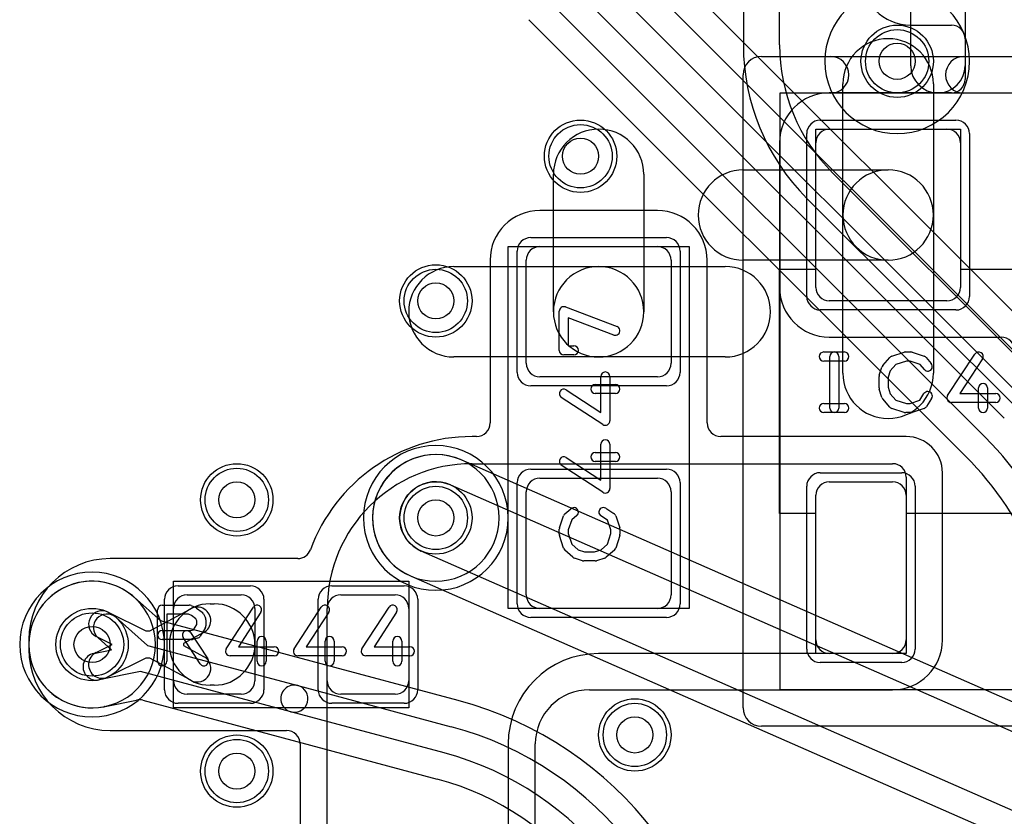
# Model space of a CAD drawing. Extents: x -1.5 to 30.7, y -0.5 to 30.
# Tile 5 of 23: x 9.5 to 14.9, y 11.2 to 15.6. Entities that reach past the tile are written whole.
import ezdxf

# ---------------------------------------------------------------- set-up
doc = ezdxf.new("R2010")
doc.units = 0
for name, color, linetype in [('Hole', 1, 'CONTINUOUS'), ('L1', 3, 'CONTINUOUS'), ('L2', 3, 'CONTINUOUS'), ('L3', 3, 'CONTINUOUS'), ('L4', 3, 'CONTINUOUS'), ('MetalMask-A', 176, 'CONTINUOUS'), ('PartsArea-A', 111, 'CONTINUOUS'), ('PartsSilk-A', 221, 'CONTINUOUS'), ('Resist-A', 2, 'CONTINUOUS'), ('Resist-B', 2, 'CONTINUOUS'), ('Silk-A', 140, 'CONTINUOUS')]:
    doc.layers.add(name, color=color, linetype=linetype)

msp = doc.modelspace()

# ---------------------------------------------------------------- linework, layer by layer
at = {"layer": 'Hole'}
for centre in [(14.35, 15.325), (12.6, 14.8), (11.8, 14), (10.7, 12.9), (11.8, 12.8), (9.9, 12.1), (12.9, 11.6), (10.7, 11.4)]:
    msp.add_circle(centre, 0.1, dxfattribs=at)
at = {"layer": 'L1'}
for p, q in [((14.425, 15.3), (14.425, 16)), ((14.725, 16), (14.725, 15.3)), ((14.425, 15.52496), (14.65, 15.52496)), ((14.725, 15.44996), (14.725, 15.22504)), ((14.05, 14.475), (14.05, 15.2)), ((14.55, 15.2), (14.55, 14.475)), ((14.65, 15.15004), (13.975, 15.15004)), ((13.975, 14.95), (14.625, 14.95)), ((13.69996, 14.875), (13.69996, 14.075)), ((13.9, 14.075), (13.9, 14.875)), ((14.7, 14.875), (14.7, 14.075)), ((12.45, 13.94), (12.45, 14.7)), ((12.95, 14.7), (12.95, 13.94)), ((13.5, 14.725), (14.3, 14.725)), ((13.025, 14.50004), (12.375, 14.50004)), ((14.05, 13.6), (14.05, 14.475)), ((14.55, 14.475), (14.55, 13.6)), ((12.375, 14.3), (13.025, 14.3)), ((12.09996, 14.225), (12.09996, 13.32504)), ((12.3, 13.655), (12.3, 14.225)), ((13.1, 14.225), (13.1, 13.655)), ((13.30004, 13.32504), (13.30004, 14.225)), ((14.3, 14.225), (13.5, 14.225)), ((11.9, 14.19), (12.7, 14.19)), ((12.7, 14.19), (13.4, 14.19)), ((14.625, 14), (13.975, 14)), ((13.975, 13.79996), (14.92496, 13.79996)), ((12.7, 13.69), (11.9, 13.69)), ((13.4, 13.69), (12.7, 13.69)), ((13.025, 13.58), (12.375, 13.58)), ((12.02496, 13.25004), (12, 13.25004)), ((14.40004, 13.25004), (13.37504, 13.25004)), ((12, 13.1), (14.32503, 13.1)), ((12.375, 13.02), (13.025, 13.02)), ((14.4, 13.02503), (14.4, 12.12497)), ((14.60004, 12.125), (14.60004, 13.05004)), ((13.975, 13), (14.325, 13)), ((12.3, 12.375), (12.3, 12.945)), ((13.1, 12.945), (13.1, 12.375)), ((13.9, 12.125), (13.9, 12.925)), ((14.4, 12.925), (14.4, 12.125)), ((11.03658, 12.57504), (9.99996, 12.57504)), ((10.425, 12.375), (10.725, 12.375)), ((11.275, 12.375), (11.575, 12.375)), ((10.35, 11.9), (10.35, 12.3)), ((10.5525, 12.325), (10.575, 12.325)), ((10.8, 12.3), (10.8, 11.9)), ((11.2, 8.29997), (11.2, 12.3)), ((11.2, 11.9), (11.2, 12.3)), ((11.65, 12.3), (11.65, 11.9)), ((13.025, 12.3), (12.375, 12.3)), ((9.98929, 12.27896), (10.19766, 12.175)), ((10.2185, 12.175), (10.44536, 12.29785)), ((10.012, 12.1), (9.92233, 12.14474)), ((10.19766, 12.175), (10.2185, 12.175)), ((10.51678, 12.16595), (10.40525, 12.10555)), ((9.54996, 12.12504), (9.54996, 12.07496)), ((9.92233, 12.05526), (10.012, 12.1)), ((10.40525, 12.10555), (10.40525, 12.09445)), ((10.40525, 12.09445), (10.51678, 12.03405)), ((14.32503, 12.05), (12.7, 12.05)), ((14.325, 12.05), (13.975, 12.05)), ((10.19766, 12.025), (9.98929, 11.92104)), ((10.2185, 12.025), (10.19766, 12.025)), ((10.44536, 11.90215), (10.2185, 12.025)), ((10.575, 11.875), (10.5525, 11.875)), ((10.725, 11.825), (10.425, 11.825)), ((11.575, 11.825), (11.275, 11.825)), ((12.65004, 11.84996), (14.325, 11.84996)), ((9.99996, 11.62496), (10.97496, 11.62496)), ((11.04996, 11.54996), (11.04996, 10.05004)), ((12.2, 11.55), (12.2, 8.425)), ((12.35004, 8.425), (12.35004, 11.54996))]:
    msp.add_line(p, q, dxfattribs=at)
for centre in [(14.35, 15.325), (12.6, 14.8), (11.8, 14), (10.7, 12.9), (11.8, 12.8), (9.9, 12.1), (12.9, 11.6), (10.7, 11.4)]:
    msp.add_circle(centre, 0.2, dxfattribs=at)
for centre, radius, start, end in [((14.425, 15.8), 0.27504, 180, -90), ((14.65, 15.44996), 0.075, 0, 90), ((14.3, 15.2), 0.25, 0, 180), ((14.575, 15.3), 0.15, 180, 0), ((14.65, 15.22504), 0.075, -90, 0), ((13.975, 14.875), 0.27504, 90, 180), ((12.7, 14.7), 0.25, 0, 180), ((13.975, 14.875), 0.075, 90, 180), ((14.625, 14.875), 0.075, 0, 90), ((13.5, 14.475), 0.25, 90, -90), ((14.3, 14.475), 0.25, 0, 180), ((14.3, 14.475), 0.25, -90, 90), ((12.375, 14.225), 0.27504, 90, 180), ((13.025, 14.225), 0.27504, 0, 90), ((14.3, 14.475), 0.25, 180, 0), ((12.375, 14.225), 0.075, 90, 180), ((13.025, 14.225), 0.075, 0, 90), ((11.9, 13.94), 0.25, 90, -90), ((12.7, 13.94), 0.25, 90, -90), ((12.7, 13.94), 0.25, -90, 90), ((13.4, 13.94), 0.25, -90, 90), ((13.975, 14.075), 0.27504, 180, -90), ((13.975, 14.075), 0.075, 180, -90), ((14.625, 14.075), 0.075, -90, 0), ((12.7, 13.94), 0.25, 180, 0), ((14.92496, 13.72496), 0.075, 0, 90), ((12.375, 13.655), 0.075, 180, -90), ((13.025, 13.655), 0.075, -90, 0), ((14.3, 13.6), 0.25, 180, 0), ((12.02496, 13.32504), 0.075, -90, 0), ((13.37504, 13.32504), 0.075, 180, -90), ((12, 12.3), 0.95004, 90, 160.0323), ((14.40004, 13.05004), 0.2, 0, 90), ((12, 12.3), 0.8, 90, 180), ((14.32503, 13.02503), 0.07497, 0, 90), ((12.375, 12.945), 0.075, 90, 180), ((13.025, 12.945), 0.075, 0, 90), ((13.975, 12.925), 0.075, 90, 180), ((14.325, 12.925), 0.075, 0, 90), ((9.99996, 12.12504), 0.45, 90, 180), ((11.03658, 12.65004), 0.075, -90, -19.96679), ((10.425, 12.3), 0.075, 90, 180), ((10.725, 12.3), 0.075, 0, 90), ((11.275, 12.3), 0.075, 90, 180), ((11.575, 12.3), 0.075, 0, 90), ((12.375, 12.375), 0.075, 180, -90), ((13.025, 12.375), 0.075, -90, 0), ((10.5525, 12.1), 0.225, 90, -90), ((10.48107, 12.2319), 0.075, -61.56575, 118.43679), ((10.575, 12.1), 0.225, -90, 90), ((9.95581, 12.21185), 0.075, 63.4862, -116.51596), ((13.975, 12.125), 0.075, 180, -90), ((14.325, 12.125), 0.27504, -90, 0), ((14.325, 12.125), 0.075, -90, 0), ((14.32503, 12.12497), 0.07497, -90, 0), ((9.99996, 12.07496), 0.45, 180, -90), ((9.95581, 11.98815), 0.075, 116.5138, -63.48404), ((10.48107, 11.9681), 0.075, -118.43425, 61.56321), ((12.7, 11.55), 0.5, 90, 180), ((10.425, 11.9), 0.075, 180, -90), ((10.725, 11.9), 0.075, -90, 0), ((11.275, 11.9), 0.075, 180, -90), ((11.575, 11.9), 0.075, -90, 0), ((12.65004, 11.54996), 0.3, 90, 180), ((10.97496, 11.54996), 0.075, 0, 90)]:
    msp.add_arc(centre, radius, start, end, dxfattribs=at)
at = {"layer": 'L2'}
for p, q in [((13.49996, 19.5), (13.49996, 15.41559)), ((13.7, 15.41559), (13.7, 19.5)), ((15.90711, 12.79427), (13.99289, 14.70849)), ((13.85144, 14.56704), (15.76566, 12.65282)), ((15.56491, 11.5294), (11.94071, 13.12051)), ((11.8804, 12.98313), (15.5046, 11.39202)), ((15.3438, 11.02576), (11.7196, 12.61687)), ((11.65929, 12.47949), (15.08493, 10.97555)), ((10.26583, 12.24363), (10.13201, 12.36211)), ((10.03257, 12.24975), (10.20693, 12.0954)), ((11.92411, 11.79062), (10.29806, 12.22632)), ((10.00818, 12.07101), (9.93315, 12.13743)), ((10.20693, 12.0954), (11.03757, 11.87283)), ((9.90999, 12.05101), (10.00818, 12.07101)), ((10.16812, 11.95052), (9.93993, 11.90403)), ((10.99875, 11.72795), (10.16812, 11.95052)), ((11.03757, 11.87283), (11.88528, 11.64569)), ((9.97207, 11.75746), (10.14612, 11.79291)), ((10.18121, 11.79167), (11.80763, 11.35588)), ((11.84646, 11.5008), (10.99875, 11.72795))]:
    msp.add_line(p, q, dxfattribs=at)
for centre in [(12.6, 14.8), (11.8, 14), (10.7, 12.9), (11.8, 12.8), (9.9, 12.1), (12.9, 11.6), (10.7, 11.4)]:
    msp.add_circle(centre, 0.2, dxfattribs=at)
for centre, radius, start, end in [((14.35, 15.325), 0.40004, 90, -90), ((14.35, 15.325), 0.40004, -90, 90), ((14.7, 15.41559), 1.20004, 180, -135.00034), ((14.7, 15.4156), 1, -179.99943, -135), ((11.8, 12.8), 0.35004, 66.29761, -113.70239), ((11.8, 12.8), 0.2, 66.29697, -113.70262), ((9.89997, 12.10002), 0.35005, 49.3861, -79.07559), ((10.17744, 12.42201), 0.075, -131.40008, -130.4306), ((10.17842, 12.42116), 0.075, -131.42164, -130.67422), ((9.98286, 12.19358), 0.22506, 48.7578, 49.32802), ((10.18173, 12.41826), 0.075, -132.32508, -131.52442), ((9.98286, 12.19359), 0.075, 48.48637, -131.51617), ((10.31636, 12.29905), 0.075, -132.35745, -104.12333), ((9.92496, 11.97752), 0.075, 101.51369, -78.48555), ((11.01816, 11.80039), 0.075, 75.00018, -104.9998), ((11.01816, 11.80039), 0.075, -104.99982, 75), ((9.98052, 11.68267), 0.075, 100.22969, 100.92188), ((9.98089, 11.68274), 0.075, 99.95842, 100.51735), ((9.98245, 11.68303), 0.075, 100.83647, 101.1706), ((9.98336, 11.68321), 0.075, 101.21705, 101.54516), ((9.92498, 11.97753), 0.22505, -78.77994, -78.58771), ((9.9, 12.1), 0.35004, -78.54626, -78.1835), ((9.98704, 11.68397), 0.075, 101.51369, 101.81784), ((10.16109, 11.71942), 0.075, 74.43868, 101.51369), ((11.4, 9.83458), 2.02504, 0, 75.00025), ((11.4, 9.83458), 1.875, 0, 75.00016), ((11.4, 9.83458), 1.725, 0, 75.00007), ((11.39999, 9.83458), 1.57497, 0, 74.99969)]:
    msp.add_arc(centre, radius, start, end, dxfattribs=at)
at = {"layer": 'L3'}
for centre in [(14.35, 15.325), (12.6, 14.8), (11.8, 14), (10.7, 12.9), (12.9, 11.6), (10.7, 11.4)]:
    msp.add_circle(centre, 0.2, dxfattribs=at)
for centre, start, end in [((11.8, 12.8), 90, -90), ((11.8, 12.8), -90, 90), ((9.9, 12.1), 90, -90), ((9.9, 12.1), -90, 90)]:
    msp.add_arc(centre, 0.40004, start, end, dxfattribs=at)
at = {"layer": 'L4'}
for p, q in [((15.26047, 13.66995), (12.84491, 16.08549)), ((12.73882, 15.9794), (15.15437, 13.56385)), ((15.04831, 13.45779), (12.63275, 15.87333)), ((12.52669, 15.76723), (14.94219, 13.35171)), ((14.83613, 13.24565), (12.42062, 15.66116)), ((12.31453, 15.55507), (14.73003, 13.13955))]:
    msp.add_line(p, q, dxfattribs=at)
for centre in [(14.35, 15.325), (12.6, 14.8), (11.8, 14), (10.7, 12.9), (11.8, 12.8), (9.9, 12.1), (12.9, 11.6), (10.7, 11.4)]:
    msp.add_circle(centre, 0.2, dxfattribs=at)
for centre, radius, start, end in [((13.47495, 11.88446), 1.925, 0, 45.00021), ((11.8, 12.8), 0.35004, 90, -90), ((11.8, 12.8), 0.35004, -90, 90), ((13.47495, 11.88446), 1.77496, 0, 45.00023), ((9.9, 12.1), 0.35004, 90, -90), ((9.9, 12.1), 0.35004, -90, 90)]:
    msp.add_arc(centre, radius, start, end, dxfattribs=at)
at = {"layer": 'MetalMask-A'}
for p, q in [((13.975, 14.95), (14.625, 14.95)), ((13.9, 14.075), (13.9, 14.875)), ((14.7, 14.875), (14.7, 14.075)), ((12.375, 14.3), (13.025, 14.3)), ((12.3, 13.655), (12.3, 14.225)), ((13.1, 14.225), (13.1, 13.655)), ((14.625, 14), (13.975, 14)), ((13.025, 13.58), (12.375, 13.58)), ((12.375, 13.02), (13.025, 13.02)), ((13.975, 13), (14.325, 13)), ((12.3, 12.375), (12.3, 12.945)), ((13.1, 12.945), (13.1, 12.375)), ((13.9, 12.125), (13.9, 12.925)), ((14.4, 12.925), (14.4, 12.125)), ((10.425, 12.375), (10.725, 12.375)), ((11.275, 12.375), (11.575, 12.375)), ((10.35, 11.9), (10.35, 12.3)), ((10.8, 12.3), (10.8, 11.9)), ((11.2, 11.9), (11.2, 12.3)), ((11.65, 12.3), (11.65, 11.9)), ((13.025, 12.3), (12.375, 12.3)), ((14.325, 12.05), (13.975, 12.05)), ((10.725, 11.825), (10.425, 11.825)), ((11.575, 11.825), (11.275, 11.825))]:
    msp.add_line(p, q, dxfattribs=at)
for centre, start, end in [((13.975, 14.875), 90, 180), ((14.625, 14.875), 0, 90), ((12.375, 14.225), 90, 180), ((13.025, 14.225), 0, 90), ((13.975, 14.075), 180, -90), ((14.625, 14.075), -90, 0), ((12.375, 13.655), 180, -90), ((13.025, 13.655), -90, 0), ((12.375, 12.945), 90, 180), ((13.025, 12.945), 0, 90), ((13.975, 12.925), 90, 180), ((14.325, 12.925), 0, 90), ((10.425, 12.3), 90, 180), ((10.725, 12.3), 0, 90), ((11.275, 12.3), 90, 180), ((11.575, 12.3), 0, 90), ((12.375, 12.375), 180, -90), ((13.025, 12.375), -90, 0), ((13.975, 12.125), 180, -90), ((14.325, 12.125), -90, 0), ((10.425, 11.9), 180, -90), ((10.725, 11.9), -90, 0), ((11.275, 11.9), 180, -90), ((11.575, 11.9), -90, 0)]:
    msp.add_arc(centre, 0.075, start, end, dxfattribs=at)
at = {"layer": 'PartsArea-A'}
for p, q in [((13.9, 14.175), (13.9, 14.95)), ((13.9, 14.95), (14.7, 14.95)), ((14.7, 14.95), (14.7, 14.175)), ((12.2, 12.3), (12.2, 14.3)), ((12.2, 14.3), (13.2, 14.3)), ((13.2, 14.3), (13.2, 12.3)), ((13.7, 12.825), (13.7, 14.175)), ((13.7, 14.175), (13.9, 14.175)), ((14.7, 14.175), (15.2, 14.175)), ((13.9, 12.825), (13.7, 12.825)), ((13.9, 12.05), (13.9, 12.825)), ((15.2, 12.825), (14.4, 12.825)), ((14.4, 12.825), (14.4, 12.05)), ((10.35, 12.45), (11.65, 12.45)), ((10.35, 11.75), (10.35, 12.45)), ((11.65, 12.45), (11.65, 11.75)), ((13.2, 12.3), (12.2, 12.3)), ((14.4, 12.05), (13.9, 12.05)), ((11.65, 11.75), (10.35, 11.75))]:
    msp.add_line(p, q, dxfattribs=at)
at = {"layer": 'PartsSilk-A'}
for p, q in [((13.6, 15.3516), (16, 15.3516)), ((13.4984, 11.75), (13.4984, 15.25)), ((15.8984, 15.1484), (13.7016, 15.1484)), ((13.7016, 15.1484), (13.7016, 11.8516)), ((12.48241, 13.72639), (12.48241, 13.94306)), ((12.51629, 13.96643), (12.80147, 13.85809)), ((12.78371, 13.81135), (12.53241, 13.90682)), ((12.53241, 13.90682), (12.53241, 13.75139)), ((12.53241, 13.75139), (12.56296, 13.75139)), ((13.94444, 13.71759), (14.05833, 13.71759)), ((14.32016, 13.69418), (14.3896, 13.7164)), ((14.39722, 13.71759), (14.425, 13.71759)), ((14.4329, 13.71631), (14.49957, 13.69409)), ((12.56296, 13.70139), (12.50741, 13.70139)), ((14.05833, 13.66759), (13.94444, 13.66759)), ((13.97778, 13.40741), (13.97778, 13.69259)), ((14.02778, 13.69259), (14.02778, 13.40741)), ((14.27008, 13.64239), (14.30897, 13.68683)), ((14.40112, 13.66759), (14.34202, 13.64868)), ((14.42094, 13.66759), (14.40112, 13.66759)), ((14.47702, 13.6489), (14.42094, 13.66759)), ((14.51088, 13.68637), (14.53865, 13.65304)), ((14.62907, 13.47663), (14.77907, 13.70626)), ((14.82093, 13.67892), (14.69619, 13.48796)), ((14.25114, 13.58894), (14.26503, 13.63339)), ((14.31118, 13.61344), (14.3, 13.57766)), ((14.34202, 13.64868), (14.31118, 13.61344)), ((14.50023, 13.62104), (14.47702, 13.6489)), ((12.71204, 13.38369), (12.71204, 13.58194)), ((12.76204, 13.58194), (12.76204, 13.3375)), ((14.25, 13.51852), (14.25, 13.58148)), ((14.3, 13.57766), (14.3, 13.52234)), ((12.52108, 13.50843), (12.71204, 13.38369)), ((12.68148, 13.5375), (12.79259, 13.5375)), ((14.26503, 13.46661), (14.25114, 13.51106)), ((14.3, 13.52234), (14.31118, 13.48656)), ((14.8, 13.40741), (14.8, 13.51852)), ((14.85, 13.51852), (14.85, 13.40741)), ((12.72337, 13.31657), (12.49374, 13.46657)), ((12.79259, 13.4875), (12.68148, 13.4875)), ((14.30897, 13.41317), (14.27008, 13.45761)), ((14.31118, 13.48656), (14.34202, 13.45132)), ((14.34202, 13.45132), (14.40112, 13.43241)), ((14.42094, 13.43241), (14.47523, 13.4505)), ((14.47523, 13.4505), (14.49824, 13.48732)), ((14.54064, 13.46082), (14.51287, 13.41638)), ((14.69619, 13.48796), (14.89444, 13.48796)), ((13.94444, 13.43241), (14.05833, 13.43241)), ((14.3896, 13.3836), (14.32016, 13.40582)), ((14.40112, 13.43241), (14.42094, 13.43241)), ((14.49957, 13.40591), (14.4329, 13.38369)), ((14.89444, 13.43796), (14.65, 13.43796)), ((14.05833, 13.38241), (13.94444, 13.38241)), ((14.425, 13.38241), (14.39722, 13.38241)), ((12.71204, 13.00869), (12.71204, 13.20694)), ((12.76204, 13.20694), (12.76204, 12.9625)), ((12.52108, 13.13343), (12.71204, 13.00869)), ((12.68148, 13.1625), (12.79259, 13.1625)), ((12.72337, 12.94157), (12.49374, 13.09157)), ((12.79259, 13.1125), (12.68148, 13.1125)), ((12.51363, 12.82338), (12.54696, 12.85115)), ((12.73918, 12.85314), (12.78362, 12.82537)), ((12.48369, 12.7454), (12.50591, 12.81207)), ((12.5511, 12.78952), (12.53241, 12.73344)), ((12.57896, 12.81273), (12.5511, 12.78952)), ((12.7495, 12.78773), (12.71268, 12.81074)), ((12.79409, 12.81207), (12.81631, 12.7454)), ((12.48241, 12.70972), (12.48241, 12.7375)), ((12.76759, 12.73344), (12.7495, 12.78773)), ((12.81759, 12.7375), (12.81759, 12.70972)), ((12.50582, 12.63266), (12.4836, 12.7021)), ((12.53241, 12.73344), (12.53241, 12.71362)), ((12.53241, 12.71362), (12.55132, 12.65452)), ((12.74868, 12.65452), (12.76759, 12.71362)), ((12.76759, 12.71362), (12.76759, 12.73344)), ((12.8164, 12.7021), (12.79418, 12.63266)), ((12.55132, 12.65452), (12.58656, 12.62368)), ((12.71344, 12.62368), (12.74868, 12.65452)), ((12.55761, 12.58258), (12.51317, 12.62147)), ((12.61106, 12.56364), (12.56661, 12.57753)), ((12.58656, 12.62368), (12.62234, 12.6125)), ((12.62234, 12.6125), (12.67766, 12.6125)), ((12.67766, 12.6125), (12.71344, 12.62368)), ((12.73339, 12.57753), (12.68894, 12.56364)), ((12.78683, 12.62147), (12.74239, 12.58258)), ((12.68148, 12.5625), (12.61852, 12.5625)), ((10.2875, 12.31759), (10.4375, 12.31759)), ((10.44765, 12.31544), (10.47265, 12.30433)), ((10.4772, 12.3017), (10.50776, 12.27948)), ((10.64157, 12.07663), (10.79157, 12.30626)), ((11.01657, 12.07663), (11.16657, 12.30626)), ((11.39157, 12.07663), (11.54157, 12.30626)), ((10.2625, 12.00741), (10.2625, 12.29259)), ((10.4322, 12.26759), (10.3125, 12.26759)), ((10.3125, 12.26759), (10.3125, 12.00741)), ((10.44993, 12.25971), (10.4322, 12.26759)), ((10.47343, 12.24263), (10.44993, 12.25971)), ((10.51542, 12.27044), (10.52653, 12.24822)), ((10.83343, 12.27892), (10.70869, 12.08796)), ((11.20843, 12.27892), (11.08369, 12.08796)), ((11.58343, 12.27892), (11.45869, 12.08796)), ((10.46042, 12.18087), (10.47917, 12.21087)), ((10.47917, 12.23114), (10.47343, 12.24263)), ((10.47917, 12.21087), (10.47917, 12.23114)), ((10.52917, 12.23704), (10.52917, 12.2037)), ((10.2875, 12.17685), (10.44533, 12.17685)), ((10.49714, 11.99373), (10.40269, 12.13817)), ((10.44453, 12.16553), (10.53898, 12.02109)), ((10.44533, 12.17685), (10.46042, 12.18087)), ((10.52537, 12.19045), (10.49759, 12.14601)), ((10.44861, 12.12685), (10.2875, 12.12685)), ((10.48283, 12.1351), (10.45505, 12.12769)), ((10.70869, 12.08796), (10.90694, 12.08796)), ((10.8125, 12.00741), (10.8125, 12.11852)), ((10.8625, 12.11852), (10.8625, 12.00741)), ((11.08369, 12.08796), (11.28194, 12.08796)), ((11.1875, 12.00741), (11.1875, 12.11852)), ((11.2375, 12.11852), (11.2375, 12.00741)), ((11.45869, 12.08796), (11.65694, 12.08796)), ((11.5625, 12.00741), (11.5625, 12.11852)), ((11.6125, 12.11852), (11.6125, 12.00741)), ((10.90694, 12.03796), (10.6625, 12.03796)), ((11.28194, 12.03796), (11.0375, 12.03796)), ((11.65694, 12.03796), (11.4125, 12.03796)), ((13.7016, 11.8516), (16, 11.8516)), ((16, 11.6484), (13.6, 11.6484))]:
    msp.add_line(p, q, dxfattribs=at)
for centre, radius, start, end in [((13.6, 15.25), 0.1016, 90, 180), ((12.50741, 13.94306), 0.025, 69.19449, 180), ((12.79259, 13.83472), 0.025, -110.80551, 69.19819), ((12.50741, 13.72639), 0.025, 180, -90), ((12.56296, 13.72639), 0.025, -90, 90), ((13.94444, 13.69259), 0.025, 90, -90), ((14.00278, 13.69259), 0.025, 0, 180), ((14.05833, 13.69259), 0.025, -90, 90), ((14.39722, 13.69259), 0.025, 90, 107.74642), ((14.425, 13.69259), 0.025, 71.57954, 90), ((14.8, 13.69259), 0.025, -33.14974, 146.84644), ((14.32778, 13.67037), 0.025, 107.74642, 138.81192), ((14.49167, 13.67037), 0.025, 39.7909, 71.57954), ((12.73704, 13.58194), 0.025, 0, 180), ((14.28889, 13.62593), 0.025, 138.81192, 162.63777), ((14.51944, 13.63704), 0.025, -140.2091, 39.8005), ((14.275, 13.58148), 0.025, 162.63777, 180), ((12.50741, 13.4875), 0.025, 56.85026, -123.15356), ((12.68148, 13.5125), 0.025, 90, -90), ((12.79259, 13.5125), 0.025, -90, 90), ((14.275, 13.51852), 0.025, 180, -162.63777), ((14.51944, 13.47407), 0.025, -32.00538, 147.99925), ((14.825, 13.51852), 0.025, 0, 180), ((14.28889, 13.47407), 0.025, -162.63777, -138.81192), ((14.65, 13.46296), 0.025, 146.85026, -90), ((14.89444, 13.46296), 0.025, -90, 90), ((13.94444, 13.40741), 0.025, 90, -90), ((14.00278, 13.40741), 0.025, 180, 0), ((14.05833, 13.40741), 0.025, -90, 90), ((14.32778, 13.42963), 0.025, -138.81192, -107.74642), ((14.49167, 13.42963), 0.025, -71.57954, -32.00538), ((14.825, 13.40741), 0.025, 180, 0), ((12.73704, 13.3375), 0.025, -123.14974, 0), ((14.39722, 13.40741), 0.025, -107.74642, -90), ((14.425, 13.40741), 0.025, -90, -71.57954), ((12.73704, 13.20694), 0.025, 0, 180), ((12.50741, 13.1125), 0.025, 56.85026, -123.15356), ((12.68148, 13.1375), 0.025, 90, -90), ((12.79259, 13.1375), 0.025, -90, 90), ((12.73704, 12.9625), 0.025, -123.14974, 0), ((12.56296, 12.83194), 0.025, -50.2091, 129.8005), ((12.72593, 12.83194), 0.025, 57.99462, -122.00075), ((12.52963, 12.80417), 0.025, 129.7909, 161.57954), ((12.77037, 12.80417), 0.025, 18.42046, 57.99462), ((12.50741, 12.7375), 0.025, 161.57954, 180), ((12.79259, 12.7375), 0.025, 0, 18.42046), ((12.50741, 12.70972), 0.025, 180, -162.25358), ((12.79259, 12.70972), 0.025, -17.74642, 0), ((12.52963, 12.64028), 0.025, -162.25358, -131.18808), ((12.77037, 12.64028), 0.025, -48.81192, -17.74642), ((12.57407, 12.60139), 0.025, -131.18808, -107.36223), ((12.72593, 12.60139), 0.025, -72.63777, -48.81192), ((12.61852, 12.5875), 0.025, -107.36223, -90), ((12.68148, 12.5875), 0.025, -90, -72.63777), ((10.2875, 12.29259), 0.025, 90, 180), ((10.4375, 12.29259), 0.025, 66.04914, 90), ((10.4625, 12.28148), 0.025, 53.98274, 66.03964), ((10.8125, 12.29259), 0.025, -33.14974, 146.84644), ((11.1875, 12.29259), 0.025, -33.14974, 146.84644), ((11.5625, 12.29259), 0.025, -33.14974, 146.84644), ((10.49306, 12.25926), 0.025, 26.56505, 53.97932), ((10.50417, 12.23704), 0.025, 0, 26.56505), ((10.50417, 12.2037), 0.025, -32.00538, 0), ((10.2875, 12.15185), 0.025, 90, -90), ((10.42361, 12.15185), 0.025, 33.18146, -146.81914), ((10.47639, 12.15926), 0.025, -75.07449, -32.01002), ((10.8375, 12.11852), 0.025, 0, 180), ((11.2125, 12.11852), 0.025, 0, 180), ((11.5875, 12.11852), 0.025, 0, 180), ((10.44861, 12.15185), 0.025, -90, -75.06473), ((10.90694, 12.06296), 0.025, -90, 90), ((11.28194, 12.06296), 0.025, -90, 90), ((11.65694, 12.06296), 0.025, -90, 90), ((10.6625, 12.06296), 0.025, 146.85026, -90), ((11.0375, 12.06296), 0.025, 146.85026, -90), ((11.4125, 12.06296), 0.025, 146.85026, -90), ((10.2875, 12.00741), 0.025, 180, 0), ((10.51806, 12.00741), 0.025, -146.81854, 33.18086), ((10.8375, 12.00741), 0.025, 180, 0), ((11.2125, 12.00741), 0.025, 180, 0), ((11.5875, 12.00741), 0.025, 180, 0), ((13.6, 11.75), 0.1016, 180, -90)]:
    msp.add_arc(centre, radius, start, end, dxfattribs=at)
at = {"layer": 'Resist-A'}
for p, q in [((13.925, 15), (14.675, 15)), ((13.85, 14.025), (13.85, 14.925)), ((14.75, 14.925), (14.75, 14.025)), ((12.325, 14.35), (13.075, 14.35)), ((12.25, 13.605), (12.25, 14.275)), ((13.15, 14.275), (13.15, 13.605)), ((14.675, 13.95), (13.925, 13.95)), ((13.075, 13.53), (12.325, 13.53)), ((12.325, 13.07), (13.075, 13.07)), ((13.925, 13.05), (14.375, 13.05)), ((12.25, 12.325), (12.25, 12.995)), ((13.15, 12.995), (13.15, 12.325)), ((13.85, 12.075), (13.85, 12.975)), ((14.45, 12.975), (14.45, 12.075)), ((10.375, 12.425), (10.775, 12.425)), ((11.225, 12.425), (11.625, 12.425)), ((10.3, 11.85), (10.3, 12.35)), ((10.85, 12.35), (10.85, 11.85)), ((11.15, 11.85), (11.15, 12.35)), ((11.7, 12.35), (11.7, 11.85)), ((13.075, 12.25), (12.325, 12.25)), ((14.375, 12), (13.925, 12)), ((10.775, 11.775), (10.375, 11.775)), ((11.625, 11.775), (11.225, 11.775))]:
    msp.add_line(p, q, dxfattribs=at)
for centre in [(14.35, 15.325), (12.6, 14.8), (11.8, 14), (10.7, 12.9), (11.8, 12.8), (9.9, 12.1), (12.9, 11.6), (10.7, 11.4)]:
    msp.add_circle(centre, 0.175, dxfattribs=at)
for centre, start, end in [((13.925, 14.925), 90, 180), ((14.675, 14.925), 0, 90), ((12.325, 14.275), 90, 180), ((13.075, 14.275), 0, 90), ((13.925, 14.025), 180, -90), ((14.675, 14.025), -90, 0), ((12.325, 13.605), 180, -90), ((13.075, 13.605), -90, 0), ((12.325, 12.995), 90, 180), ((13.075, 12.995), 0, 90), ((13.925, 12.975), 90, 180), ((14.375, 12.975), 0, 90), ((10.375, 12.35), 90, 180), ((10.775, 12.35), 0, 90), ((11.225, 12.35), 90, 180), ((11.625, 12.35), 0, 90), ((12.325, 12.325), 180, -90), ((13.075, 12.325), -90, 0), ((13.925, 12.075), 180, -90), ((14.375, 12.075), -90, 0), ((10.375, 11.85), 180, -90), ((10.775, 11.85), -90, 0), ((11.225, 11.85), 180, -90), ((11.625, 11.85), -90, 0)]:
    msp.add_arc(centre, 0.075, start, end, dxfattribs=at)
at = {"layer": 'Resist-B'}
for centre in [(14.35, 15.325), (12.6, 14.8), (11.8, 14), (10.7, 12.9), (11.8, 12.8), (9.9, 12.1), (12.9, 11.6), (10.7, 11.4)]:
    msp.add_circle(centre, 0.175, dxfattribs=at)
at = {"layer": 'Silk-A'}
for p, q in [((13.6, 15.3516), (13.98094, 15.3516)), ((14.71906, 15.3516), (16, 15.3516)), ((13.4984, 11.75), (13.4984, 15.25)), ((13.98094, 15.1484), (13.7016, 15.1484)), ((13.7016, 15.1484), (13.7016, 11.8516)), ((15.8984, 15.1484), (14.71906, 15.1484)), ((13.7016, 11.8516), (15.85456, 11.8516)), ((15.85456, 11.6484), (13.6, 11.6484))]:
    msp.add_line(p, q, dxfattribs=at)
for centre, start, end in [((13.6, 15.25), 90, 180), ((13.98094, 15.25), -90, 90), ((14.71906, 15.25), 90, -90), ((13.6, 11.75), 180, -90)]:
    msp.add_arc(centre, 0.1016, start, end, dxfattribs=at)

doc.saveas('drawing.dxf')
